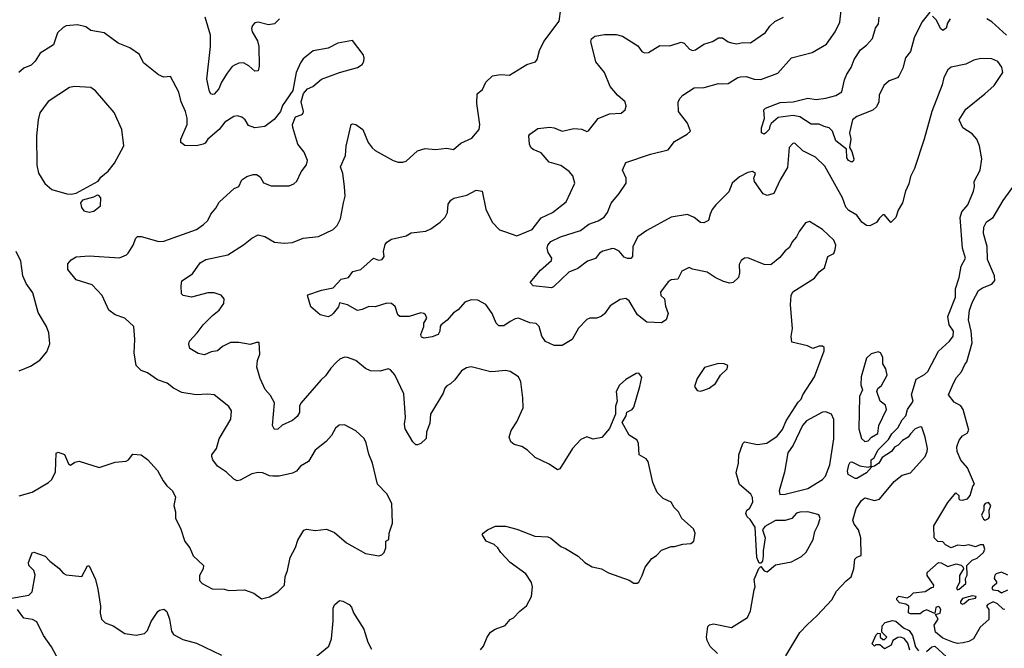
# Model space of a CAD drawing. Extents: x 1892934 to 2008621, y 567149 to 683290.
# Tile 165 of 256: x 1934719 to 1940772, y 624677 to 628540. Entities that reach past the tile are written whole.
import ezdxf

# ---------------------------------------------------------------- set-up
doc = ezdxf.new("R2010")
doc.units = 0

msp = doc.modelspace()

# ---------------------------------------------------------------- linework, layer by layer
at = {"layer": '0CON20XD'}
for points in [[(1937552.3, 624667.7), (1937570.8, 624689.2), (1937593.3, 624745), (1937614.1, 624775.9), (1937642.5, 624795), (1937702.9, 624817.1), (1937735, 624853.3), (1937755.8, 624864.2), (1937793.3, 624905), (1937835, 624936.7), (1937865.8, 624995), (1937871.4, 625055), (1937865, 625080), (1937830, 625135), (1937734.3, 625204.3), (1937676, 625265), (1937658, 625295), (1937635, 625314.2), (1937585.8, 625335), (1937562.5, 625375), (1937567.5, 625385), (1937595, 625404), (1937645, 625427.5), (1937705, 625428.1), (1937775, 625408.9), (1937885, 625365.6), (1937965, 625362.5), (1937985, 625352.7), (1938045, 625302), (1938075, 625290), (1938152.1, 625242.1), (1938193, 625203), (1938237.7, 625177.7), (1938295.6, 625165.6), (1938339.7, 625139.7), (1938465.7, 625095.7), (1938495, 625076.2), (1938515, 625076.2), (1938525, 625083.8), (1938545.5, 625124.5), (1938563.8, 625175), (1938605, 625227.5), (1938635, 625247.5), (1938665, 625280), (1938725, 625302.5), (1938745, 625302.5), (1938795, 625317.5), (1938845, 625320), (1938863.3, 625335), (1938866.2, 625345), (1938871.4, 625385), (1938861.3, 625411.3), (1938790, 625475), (1938768.8, 625515), (1938742.7, 625542.7), (1938725, 625573.8), (1938675, 625598), (1938638.6, 625635), (1938610.6, 625695), (1938582.9, 625825), (1938570.5, 625840.5), (1938528, 625865), (1938523.1, 625935), (1938515.4, 625955.4), (1938465, 625986.2), (1938422.5, 626065), (1938447.5, 626105), (1938451.7, 626128.3), (1938485, 626143.3), (1938495, 626157.5), (1938532, 626285), (1938543, 626343), (1938525, 626366.7), (1938510, 626365), (1938445, 626328.8), (1938407.3, 626292.7), (1938386.2, 626255), (1938392.5, 626195), (1938382.5, 626165), (1938382.5, 626115), (1938345, 626027.5), (1938297, 625973), (1938245, 625962.5), (1938205, 625976.7), (1938169.5, 625960.5), (1938116.7, 625905), (1938039.5, 625780.5), (1938025, 625772.5), (1937975, 625808.1), (1937888.3, 625848.3), (1937841.2, 625895), (1937805, 625916), (1937758.3, 625928.3), (1937738, 625945), (1937728, 625975), (1937740, 626015), (1937775, 626067.5), (1937813.5, 626155), (1937813.1, 626215), (1937799.7, 626315), (1937785, 626345.7), (1937735, 626376.9), (1937705, 626384.4), (1937645, 626376.7), (1937615, 626375.7), (1937495, 626405.8), (1937465, 626400.8), (1937435, 626382), (1937394.4, 626325.6), (1937368.3, 626301.7), (1937345, 626290), (1937333.3, 626275), (1937322, 626245), (1937245.4, 626115), (1937240.3, 626059.7), (1937220.8, 626005), (1937217.5, 625965), (1937185, 625936), (1937165, 625928), (1937155, 625928), (1937135, 625946), (1937089.2, 626025), (1937084.5, 626054.5), (1937090.5, 626095), (1937080.3, 626240.3), (1937025, 626356.7), (1936998.8, 626388.8), (1936985, 626393.3), (1936935, 626378.8), (1936875, 626382.5), (1936845, 626395.8), (1936785, 626444.3), (1936735, 626464.2), (1936715, 626466), (1936686.8, 626453.2), (1936665.5, 626434.5), (1936631.4, 626398.6), (1936598.6, 626351.4), (1936570, 626325), (1936447.3, 626182.7), (1936439.4, 626165), (1936439.2, 626125), (1936425, 626102), (1936395, 626077.1), (1936331.9, 626048.1), (1936305, 626022.9), (1936285, 626021.9), (1936273.8, 626045), (1936285.4, 626185), (1936260.4, 626230.4), (1936227.3, 626267.3), (1936197.8, 626335), (1936177.5, 626405), (1936180, 626445), (1936195.7, 626485), (1936190, 626555), (1936175, 626556.2), (1936135, 626544.2), (1936065, 626555.6), (1936015, 626555.8), (1935965, 626530.6), (1935935, 626505.6), (1935895, 626499.2), (1935855, 626480.8), (1935815, 626489.2), (1935765, 626520), (1935758.6, 626545), (1935762, 626565), (1935810, 626615), (1935847.1, 626665), (1935905, 626721.4), (1935945, 626755.6), (1935973.6, 626795), (1935976.7, 626825), (1935956.8, 626846.8), (1935915, 626860.4), (1935875, 626860.9), (1935775, 626835.4), (1935724.5, 626844.5), (1935713.6, 626855), (1935711.3, 626905), (1935716.5, 626935), (1935781.3, 626978.7), (1935828, 627045), (1935863.3, 627065), (1935997.5, 627095), (1936095, 627155.6), (1936145, 627198), (1936185, 627216.7), (1936225, 627208), (1936285, 627173.1), (1936345.7, 627165.7), (1936395, 627170.6), (1936462.4, 627197.6), (1936555, 627206.7), (1936645, 627250.8), (1936670.8, 627275), (1936692, 627315), (1936710, 627415), (1936720, 627455), (1936716.7, 627515), (1936704.6, 627595), (1936691.5, 627635), (1936722.5, 627705), (1936726.6, 627763.4), (1936756.7, 627895), (1936765, 627900), (1936785, 627896), (1936828.8, 627865), (1936861.9, 627785), (1936885, 627752.5), (1936905, 627735.8), (1937014.3, 627674.3), (1937045, 627663.8), (1937075, 627663.3), (1937095, 627670), (1937165, 627733.1), (1937212.4, 627747.6), (1937275, 627741.5), (1937345, 627749.4), (1937385, 627742.5), (1937430, 627780), (1937497.9, 627812.1), (1937543.8, 627865), (1937547.1, 627895), (1937528.6, 628025), (1937531.4, 628085), (1937565, 628110.8), (1937585, 628156), (1937626.3, 628193.7), (1937675, 628202.7), (1937730.8, 628199.2), (1937836.4, 628263.6), (1937889.3, 628280.7), (1937900, 628295), (1937915, 628350), (1937942, 628405), (1938035, 628530), (1938045.6, 628605)], [(1940195, 625995.6), (1940181.8, 625975), (1940146.8, 625953.2), (1940120.7, 625925), (1940097.2, 625912.8), (1940077.9, 625885), (1940020.9, 625849.1), (1940000.8, 625815), (1939975, 625796), (1939958.3, 625791.7), (1939926.2, 625755), (1939865, 625720), (1939855, 625720), (1939812.5, 625745), (1939807.5, 625765), (1939816.2, 625805), (1939825, 625820), (1939835, 625823.3), (1939885, 625797.1), (1939935, 625789.2), (1939954.1, 625795.9), (1939953.3, 625835), (1939972.6, 625847.4), (1939994.8, 625895), (1940060.8, 625959.2), (1940081, 625995), (1940117.6, 626032.4), (1940145, 626080.8), (1940167, 626105), (1940176.3, 626145), (1940212.5, 626195), (1940202, 626235), (1940230.1, 626329.9), (1940281.7, 626358.3), (1940302.4, 626377.6), (1940367.4, 626502.6), (1940436.2, 626563.8), (1940458.1, 626595), (1940460.9, 626625), (1940433.1, 626665), (1940425.3, 626715), (1940471.8, 626835), (1940471.5, 626885), (1940494.5, 626955), (1940506.9, 627025), (1940534.5, 627075), (1940514.7, 627135), (1940500.4, 627325), (1940512, 627358), (1940548.3, 627401.7), (1940583.1, 627486.9), (1940590, 627515), (1940588.1, 627545), (1940623.2, 627615), (1940634.4, 627685), (1940620.6, 627765), (1940604.4, 627805), (1940575, 627838.6), (1940518.1, 627875), (1940495.6, 627925), (1940535, 627990), (1940652.5, 628085), (1940710.8, 628135), (1940762.5, 628215), (1940757.9, 628247.9), (1940733.2, 628283.2), (1940695, 628299.2), (1940628.6, 628301.4), (1940585, 628290.8), (1940535, 628265.6), (1940445, 628248.9), (1940425, 628231.9), (1940400.8, 628185), (1940390.1, 628139.9), (1940327.7, 627975), (1940278.8, 627805), (1940219.6, 627625), (1940194.8, 627575.2), (1940185, 627530), (1940164.3, 627485.7), (1940147.3, 627415), (1940120, 627370), (1940106.5, 627325), (1940075, 627292.5), (1940035, 627340), (1940025, 627340), (1940002.3, 627317.7), (1939985.8, 627294.2), (1939945, 627272), (1939925, 627274), (1939897.1, 627295), (1939865, 627338.6), (1939817.3, 627367.3), (1939797.3, 627387.3), (1939778.2, 627445), (1939669.5, 627639.5), (1939610.8, 627695), (1939533.3, 627733.3), (1939485, 627780), (1939471.7, 627778.3), (1939448.8, 627755), (1939438.8, 627631.2), (1939393.5, 627556.5), (1939355, 627470.8), (1939315, 627460), (1939290, 627470), (1939236.7, 627545), (1939233.3, 627565), (1939242.5, 627595), (1939225, 627605.8), (1939195, 627600.8), (1939145, 627574.4), (1939098.8, 627535), (1939078.8, 627481.2), (1938998.3, 627401.7), (1938976.1, 627373.9), (1938964.4, 627344.4), (1938953.1, 627305), (1938925, 627290.4), (1938905, 627293.8), (1938865, 627324.6), (1938825, 627342.2), (1938725, 627326.5), (1938575, 627244.4), (1938520, 627205), (1938488.8, 627145), (1938487.1, 627085), (1938477.1, 627072.9), (1938455, 627072.5), (1938435, 627080.5), (1938405, 627116.7), (1938375, 627132.2), (1938364.2, 627134.2), (1938305, 627117.1), (1938284.4, 627105), (1938258.4, 627071.6), (1938210, 627055), (1938149.4, 627010.6), (1938095, 626988.6), (1938001.7, 626898.3), (1937988.3, 626891.7), (1937875, 626904), (1937856.7, 626925), (1937920.5, 626999.5), (1937989.3, 627060.7), (1937990.6, 627075), (1937968.3, 627108.3), (1937961.6, 627135), (1937965.3, 627155), (1937983.7, 627176.3), (1938044.4, 627205), (1938166.6, 627243.4), (1938217.6, 627282.4), (1938275, 627302.9), (1938313, 627327), (1938332.2, 627355), (1938355, 627411.9), (1938405, 627471.4), (1938447.5, 627535), (1938447.5, 627565), (1938424.2, 627615), (1938445, 627662.5), (1938596.9, 627713.1), (1938705, 627740.6), (1938745, 627790.8), (1938823.2, 627836.8), (1938843.8, 627855), (1938825, 627904), (1938769.4, 627975), (1938767, 628033), (1938777.5, 628055), (1938796.2, 628075), (1938865, 628120), (1938927.3, 628122.7), (1939015, 628146.7), (1939036.4, 628146.4), (1939075, 628148), (1939133.3, 628185), (1939151.1, 628188.9), (1939185, 628189.7), (1939235, 628173.6), (1939275, 628171.9), (1939379.3, 628210.7), (1939464.5, 628305.5), (1939591.1, 628338.9), (1939680.2, 628389.8), (1939733.3, 628465), (1939761.2, 628525), (1939772.5, 628615)], [(1940315, 628586.2), (1940265, 628523.6), (1940218.3, 628428.3), (1940195.7, 628344.3), (1940164.1, 628305), (1940148.6, 628241.4), (1940125, 628191.9), (1940115, 628182.2), (1940065, 628164.7), (1940030.9, 628135), (1940003.1, 628075), (1940001.1, 628035), (1939986.6, 628003.4), (1939965, 627983.9), (1939865, 627944), (1939840, 627925), (1939820.3, 627845), (1939828.4, 627805), (1939820, 627755), (1939835, 627730), (1939846.7, 627685), (1939845, 627673.3), (1939835, 627663.8), (1939815, 627674), (1939805, 627690), (1939802, 627745), (1939736.4, 627795), (1939715.8, 627855), (1939695, 627875.7), (1939665, 627882.5), (1939635, 627898.2), (1939585, 627897.1), (1939515, 627942.1), (1939475, 627951.7), (1939381.7, 627938.3), (1939339.1, 627900.9), (1939331.8, 627885), (1939326, 627865), (1939305, 627842.5), (1939295, 627836.7), (1939280, 627845), (1939278.8, 627875), (1939297.9, 627932.1), (1939294.2, 627985), (1939304.4, 627995.6), (1939395, 628030), (1939475, 628035.4), (1939565, 628058.1), (1939615, 628048.6), (1939675, 628057.9), (1939735.7, 628074.3), (1939773.4, 628096.6), (1939789.4, 628170.6), (1939803.3, 628205), (1939830.4, 628245), (1939849.5, 628295), (1939888.2, 628355), (1939925, 628383.3), (1939962.2, 628425), (1939981.4, 628488.6), (1939998, 628515), (1940003.1, 628555)], [(1936315.7, 628545), (1936285, 628514.2), (1936247.7, 628507.7), (1936185, 628523.8), (1936165, 628520), (1936150, 628505), (1936144.3, 628485), (1936147.1, 628465), (1936180.2, 628410.2), (1936188.9, 628375), (1936191.8, 628255), (1936184.3, 628225.7), (1936165, 628223.3), (1936126.9, 628256.9), (1936095, 628273.6), (1936065, 628271.8), (1936038.8, 628261.2), (1936025, 628251.8), (1935995, 628211.9), (1935959.1, 628155), (1935942.2, 628115), (1935915, 628082.5), (1935905, 628079.2), (1935893.6, 628083.6), (1935885, 628098.8), (1935869.6, 628175), (1935891.2, 628375), (1935892.5, 628445), (1935860, 628555)], [(1939010, 624645), (1938965, 624687.1), (1938945.7, 624725), (1938940.8, 624745), (1938950, 624810), (1938959.3, 624820.7), (1938985, 624827.5), (1939095, 624804.2), (1939193.3, 624865), (1939212.6, 624907.4), (1939234.8, 625035.2), (1939240.3, 625055), (1939235, 625100), (1939262.3, 625167.7), (1939275, 625180), (1939295, 625152.5), (1939315, 625146.7), (1939365, 625190), (1939465, 625207.5), (1939525, 625241.2), (1939555, 625266.7), (1939597.1, 625345), (1939607.1, 625395), (1939628.1, 625435), (1939640, 625475), (1939635, 625492), (1939625, 625498.5), (1939564.8, 625514.8), (1939515, 625513.9), (1939495, 625506.1), (1939466.5, 625473.5), (1939425, 625462.5), (1939365, 625461.1), (1939300, 625425), (1939285.8, 625405), (1939302.7, 625355), (1939289.4, 625275), (1939290.8, 625245), (1939285, 625212.5), (1939275, 625200), (1939265, 625200), (1939250.9, 625235), (1939240.9, 625420.9), (1939208.9, 625468.9), (1939191.4, 625485), (1939183.5, 625505), (1939188.6, 625525), (1939205, 625536.5), (1939226.2, 625573.8), (1939225, 625604), (1939214.6, 625624.6), (1939145, 625684), (1939124.4, 625755), (1939138.7, 625815), (1939141.2, 625865), (1939165.8, 625935), (1939175.8, 625945.8), (1939255, 625930), (1939312.9, 625937.1), (1939375, 625980), (1939408.8, 626021.2), (1939432, 626075), (1939505, 626189.1), (1939523.1, 626206.9), (1939534.7, 626235), (1939605.3, 626344.7), (1939665.4, 626505), (1939664.3, 626524.3), (1939655, 626534), (1939635, 626534), (1939595, 626520), (1939563.3, 626535), (1939467, 626557), (1939463, 626593), (1939470.9, 626640.9), (1939457.1, 626787.1), (1939461.4, 626845), (1939472.6, 626867.4), (1939605, 626950.8), (1939635, 626990), (1939666.2, 627013.8), (1939688, 627085), (1939725, 627103.3), (1939733.3, 627126.7), (1939736.5, 627155), (1939724.4, 627185), (1939655, 627250), (1939575, 627298.8), (1939549.5, 627290.5), (1939511.2, 627238.8), (1939494.2, 627205), (1939468, 627175), (1939451.2, 627138.8), (1939425, 627118.8), (1939392.7, 627077.3), (1939336.5, 627033.5), (1939295, 627034.5), (1939195, 627076), (1939175, 627073.3), (1939155, 627060), (1939142, 627035), (1939144.2, 626985), (1939137.5, 626955), (1939105, 626923.8), (1939085, 626920), (1939045, 626930.8), (1938995, 626954.4), (1938945, 626988.6), (1938855, 627007.5), (1938833.9, 627016.1), (1938789.2, 626995), (1938765.8, 626944.2), (1938725, 626940), (1938705, 626929.2), (1938659.4, 626865), (1938660.8, 626845), (1938683.3, 626823.3), (1938688.8, 626778.8), (1938706.2, 626735), (1938692.5, 626695), (1938665, 626677.5), (1938575, 626680), (1938517.5, 626725), (1938465, 626812.5), (1938445, 626826.9), (1938409.7, 626820.3), (1938349.1, 626780.9), (1938315, 626732.5), (1938294.5, 626715.5), (1938265.5, 626704.5), (1938225, 626705.7), (1938205, 626698), (1938155.3, 626644.7), (1938116.5, 626573.5), (1938055, 626536.7), (1938005, 626538.2), (1937951.6, 626561.6), (1937928.9, 626595), (1937913.4, 626653.4), (1937895, 626672), (1937855, 626676), (1937785, 626705.8), (1937765, 626702), (1937735, 626684.2), (1937695, 626659.2), (1937665, 626658), (1937649.2, 626675), (1937623.6, 626733.6), (1937585, 626789.4), (1937535.6, 626815.6), (1937495, 626818.5), (1937455, 626803.1), (1937415, 626755.8), (1937385, 626739.2), (1937346.8, 626693.2), (1937310, 626665), (1937303.3, 626655), (1937302.5, 626625), (1937291.2, 626605), (1937255, 626590), (1937205, 626582), (1937189.5, 626589.5), (1937186, 626605), (1937202.5, 626655), (1937202.5, 626675), (1937221.2, 626705), (1937213.8, 626725), (1937202.5, 626735), (1937185, 626738), (1937114.3, 626715.7), (1937055.7, 626715.7), (1937044.3, 626725), (1937027.6, 626777.6), (1937005, 626795.6), (1936975, 626797.9), (1936905, 626774.7), (1936865, 626776.4), (1936825, 626758.5), (1936795, 626752.9), (1936735, 626787.1), (1936685, 626800), (1936678, 626775), (1936645.7, 626735), (1936635, 626722.9), (1936615, 626714.5), (1936565.6, 626725.6), (1936508.8, 626775), (1936487.5, 626845), (1936490.7, 626849.3), (1936575, 626877.5), (1936645, 626891.2), (1936695.9, 626944.1), (1936740, 626955), (1936767.5, 626992.5), (1936816.2, 627005), (1936895, 627074), (1936925, 627062.5), (1936947.5, 627065), (1936960, 627085), (1936955.8, 627115), (1936965, 627157.5), (1936975, 627173.3), (1937005, 627191.2), (1937095, 627212), (1937125, 627230), (1937215, 627239.6), (1937245.9, 627254.1), (1937304.2, 627295), (1937334.5, 627325.5), (1937349.2, 627355), (1937353.7, 627406.3), (1937369.8, 627430.2), (1937387.2, 627442.8), (1937468.1, 627461.9), (1937525, 627491.4), (1937562.5, 627485), (1937583.8, 627375), (1937623.3, 627295), (1937668.6, 627248.6), (1937698.6, 627238.6), (1937775, 627211.5), (1937868.9, 627251.1), (1937925, 627322.2), (1937995, 627353.8), (1938078.8, 627421.2), (1938132, 627535), (1938119.2, 627579.2), (1938097.7, 627607.7), (1938045, 627642.7), (1937975, 627663.3), (1937925, 627721.8), (1937875, 627742.7), (1937862.2, 627755), (1937853.3, 627775), (1937850, 627825), (1937855, 627836.7), (1937905, 627871.2), (1937978.3, 627878.3), (1938005, 627875.8), (1938055, 627854.5), (1938125, 627870.5), (1938175, 627866.9), (1938205, 627853.3), (1938215, 627857.5), (1938275, 627932), (1938345, 627961.2), (1938416.7, 627965), (1938442, 627985), (1938448.3, 628008.3), (1938440.8, 628035), (1938394.3, 628075), (1938349.3, 628129.3), (1938315, 628214.2), (1938261.6, 628281.6), (1938230.4, 628405), (1938235, 628422.5), (1938255, 628438.1), (1938315, 628448), (1938385, 628448), (1938425, 628439.2), (1938519.1, 628379.1), (1938544, 628345), (1938560, 628335), (1938585, 628338.8), (1938655, 628380.8), (1938715, 628378.8), (1938785, 628402), (1938805, 628396.2), (1938837.9, 628357.9), (1938855, 628350), (1938873.8, 628355), (1938925, 628389.5), (1938977.5, 628405), (1939015, 628428.8), (1939038.8, 628428.8), (1939073.8, 628403.8), (1939095, 628396.6), (1939127.8, 628392.2), (1939165, 628400), (1939211.9, 628398.1), (1939305, 628461.2), (1939330.7, 628499.3), (1939362.1, 628527.9), (1939415, 628554.2)], [(1940438.8, 628545), (1940422.3, 628517.7), (1940415, 628487.5), (1940395, 628472.5), (1940380, 628485), (1940355, 628537.5), (1940331.7, 628561.7)], [(1940785, 628443.8), (1940695, 628527.5), (1940665, 628544.4)], [(1935305, 625821.2), (1935373, 625827), (1935386.7, 625835), (1935415, 625870), (1935465, 625866.2), (1935505, 625836.7), (1935565, 625770), (1935601.2, 625705), (1935623.8, 625675), (1935658.8, 625645), (1935677.5, 625605), (1935666.8, 625555), (1935676.6, 625515), (1935676.2, 625475), (1935707.2, 625415), (1935733.2, 625333.2), (1935764.2, 625295), (1935786, 625245), (1935849.2, 625185), (1935846, 625165), (1935823.8, 625125), (1935825, 625092.5), (1935840, 625075), (1935902.1, 625042.1), (1935975, 625039.2), (1936005, 625031.2), (1936100, 625035), (1936157.5, 625015), (1936205, 624980), (1936255, 624993.3), (1936306.1, 625023.9), (1936346.7, 625065), (1936350, 625115), (1936366, 625155), (1936382, 625235), (1936414.6, 625295.4), (1936429.3, 625340.7), (1936465, 625403.3), (1936485, 625408.8), (1936535, 625400), (1936605, 625409.2), (1936655, 625387.5), (1936728.8, 625325), (1936845, 625258.6), (1936926.1, 625243.9), (1936945, 625250), (1936960, 625265), (1936970, 625295), (1936970, 625335), (1936987.5, 625345), (1936990, 625385), (1937010, 625445), (1937007.3, 625567.3), (1936976.8, 625626.8), (1936918, 625685), (1936888, 625815), (1936865, 625870), (1936848.7, 625938.7), (1936836.5, 625966.5), (1936785, 626012.5), (1936715, 626050), (1936682.7, 626047.3), (1936660.9, 626029.1), (1936635.8, 625985), (1936603.2, 625946.8), (1936536, 625895), (1936493.8, 625825), (1936444.2, 625795.8), (1936420, 625765), (1936395, 625752.5), (1936315, 625734), (1936275, 625734), (1936255, 625736.2), (1936214.1, 625754.1), (1936185, 625757.5), (1936145, 625749.2), (1936075, 625710), (1936055, 625706.2), (1936035.9, 625715.9), (1935989.5, 625759.5), (1935934, 625795), (1935906.7, 625835), (1935900, 625855), (1935900, 625865), (1935928.8, 625905), (1935945, 625963.3), (1936016, 626085), (1936020, 626135), (1936005, 626163.3), (1935915, 626234.2), (1935875, 626239.2), (1935804.4, 626234.4), (1935715, 626248.6), (1935664, 626275), (1935626.2, 626305), (1935565, 626326.7), (1935505, 626368.7), (1935465, 626384.5), (1935435, 626413.9), (1935422.4, 626492.4), (1935426.1, 626575), (1935421.1, 626655), (1935365, 626704.4), (1935305, 626726), (1935267.5, 626755), (1935225.6, 626845), (1935165, 626910.8), (1935065, 626940.9), (1935015.6, 627005), (1935015, 627038.8), (1935035, 627064.2), (1935065, 627081.4), (1935145, 627088.8), (1935333.3, 627076.7), (1935375, 627094.2), (1935386, 627105), (1935416.3, 627153.7), (1935432.3, 627197.7), (1935442.7, 627207.3), (1935465, 627207.3), (1935575, 627177.1), (1935605, 627178.1), (1935805, 627249.6), (1935849.1, 627280.9), (1935876.2, 627305), (1935893.1, 627345), (1935925, 627382), (1935945, 627418.6), (1936037.6, 627502.4), (1936066.7, 627515), (1936083.8, 627555), (1936115, 627576), (1936155, 627588.8), (1936175, 627588), (1936196.2, 627575), (1936217.5, 627537.5), (1936265, 627519.4), (1936375, 627518.8), (1936405, 627531.2), (1936422.7, 627547.3), (1936448.9, 627605), (1936481.8, 627648.2), (1936489.2, 627675), (1936468.6, 627725), (1936428, 627775), (1936397, 627877), (1936396.7, 627895), (1936415, 627942.5), (1936455, 627956.7), (1936461.2, 627965), (1936463.8, 627975), (1936448.8, 628035), (1936463, 628087), (1936487.5, 628115), (1936520.5, 628129.5), (1936575, 628173.8), (1936684.2, 628215.8), (1936795, 628246.7), (1936825, 628263.3), (1936835, 628282.5), (1936836.7, 628305), (1936830, 628325), (1936765, 628411.2), (1936675, 628396.2), (1936614.4, 628365.6), (1936522.4, 628347.6), (1936461.3, 628298.7), (1936444.5, 628275.5), (1936418, 628215), (1936397.5, 628105), (1936335, 628012.5), (1936321.2, 627975), (1936283, 627927), (1936225, 627884), (1936165, 627875.7), (1936125, 627888.8), (1936104.1, 627924.1), (1936085, 627941.2), (1936058.8, 627948.8), (1936035, 627945.7), (1935979.8, 627910.2), (1935944.6, 627865.4), (1935875.4, 627804.6), (1935859.3, 627780.7), (1935845.9, 627774.1), (1935805, 627764.6), (1935735, 627766), (1935708.8, 627785), (1935710, 627805), (1935747.5, 627895), (1935749.1, 627935), (1935737.3, 627975), (1935711.9, 628035), (1935696.2, 628095), (1935645, 628190), (1935605, 628186.7), (1935571.7, 628201.7), (1935480, 628275), (1935455.8, 628325.8), (1935395, 628367.5), (1935323.3, 628395), (1935238.5, 628458.5), (1935155, 628474.2), (1935125, 628496), (1935075, 628508), (1935005, 628502), (1934985, 628492), (1934950.3, 628459.7), (1934927.5, 628385), (1934845, 628334.3), (1934813.6, 628285), (1934789.6, 628260.4), (1934745, 628242.1), (1934714.2, 628215.8)], [(1935035, 627466.5), (1935065, 627473.5), (1935201.9, 627548.1), (1935217.9, 627572.1), (1935262.1, 627607.9), (1935302, 627658), (1935358.1, 627765), (1935345.6, 627865.6), (1935299.7, 627969.7), (1935185, 628102), (1935155, 628122.9), (1935055, 628128.6), (1935025, 628122.9), (1934894, 628036), (1934843.4, 627966.6), (1934832.5, 627925), (1934821.5, 627825), (1934823.6, 627645), (1934835, 627596.7), (1934872.2, 627532.2), (1934915.6, 627495.6), (1935008.6, 627468.6), (1935035, 627466.5)], [(1940776.7, 624915), (1940765, 624916.4), (1940729.8, 624949.8), (1940705, 624961.2), (1940670.8, 624945), (1940663.8, 624935), (1940677.5, 624915), (1940677.3, 624852.7), (1940624, 624806), (1940582.2, 624735), (1940555, 624718.9), (1940518.9, 624711.1), (1940485, 624705.7), (1940455, 624713.6), (1940395, 624738.9), (1940350, 624775), (1940341.2, 624818.8), (1940366.2, 624855), (1940350, 624885), (1940377.5, 624892.5), (1940382.5, 624915), (1940375, 624930), (1940365, 624934.2), (1940352.5, 624927.5), (1940345, 624890), (1940295, 624912.9), (1940275, 624905.8), (1940255, 624888), (1940195, 624888), (1940184, 624895), (1940186, 624936), (1940167.5, 624947.5), (1940127.5, 624955), (1940111.2, 624975), (1940111.2, 624985), (1940125, 624996), (1940175, 624986.7), (1940193.8, 624996.2), (1940215, 625018), (1940285, 625026.4), (1940325, 625051.2), (1940337.5, 625052.5), (1940340, 625065), (1940297.5, 625125), (1940298.3, 625141.7), (1940367, 625203), (1940385, 625202.5), (1940425, 625179.2), (1940476.3, 625196.3), (1940506.5, 625186.5), (1940520, 625175), (1940521.2, 625165), (1940496.5, 625125), (1940498, 625082), (1940478, 625045), (1940485, 625036.2), (1940495, 625040.8), (1940535.4, 625074.6), (1940532.9, 625105), (1940543.6, 625126.4), (1940541.2, 625185), (1940575, 625217.5), (1940605, 625230.8), (1940645, 625265.6), (1940653.6, 625285), (1940645, 625313.3), (1940625, 625312.5), (1940595, 625300.6), (1940555, 625312.5), (1940524.5, 625305.5), (1940485, 625311.4), (1940445, 625293.8), (1940411.8, 625311.8), (1940395, 625330), (1940363, 625333), (1940340.8, 625355), (1940340, 625430), (1940425, 625572.5), (1940475, 625632.5), (1940492.5, 625615), (1940492.5, 625595), (1940499.3, 625589.3), (1940516.1, 625586.1), (1940545.3, 625594.7), (1940562.7, 625615), (1940578, 625672), (1940588.8, 625685), (1940545.7, 625785), (1940505, 625832), (1940483.5, 625885), (1940480.9, 625915), (1940495, 625956), (1940515, 625981.4), (1940545, 625998.6), (1940553.6, 626016.4), (1940519.6, 626145), (1940505, 626166.2), (1940465, 626189.1), (1940428.9, 626235), (1940460.8, 626305), (1940478.6, 626341.4), (1940508.9, 626375), (1940529.3, 626420.7), (1940543, 626437), (1940575.6, 626554.4), (1940568.9, 626625), (1940552.9, 626695), (1940559.4, 626755), (1940576.5, 626805), (1940614.3, 626875.7), (1940637.4, 626892.6), (1940696.2, 626913.8), (1940713.8, 626936.2), (1940711.9, 626965), (1940669, 627065), (1940666.4, 627145), (1940644.2, 627225), (1940646.7, 627265), (1940663, 627297), (1940704.1, 627325), (1940765, 627429.4), (1940856.9, 627555)], [(1935145, 627357.5), (1935175, 627363.8), (1935216, 627395), (1935216.7, 627445), (1935205, 627460), (1935195, 627462), (1935171.5, 627448.5), (1935105, 627430.6), (1935092.5, 627415), (1935098, 627385), (1935113.3, 627365), (1935145, 627357.5)], [(1934715, 626382), (1934785, 626411.2), (1934842.3, 626447.7), (1934885, 626497.5), (1934903, 626547), (1934898.8, 626615), (1934884, 626655), (1934831.2, 626741.2), (1934800.3, 626860.3), (1934759.1, 626919.1), (1934738.6, 626965), (1934725.7, 627055.7), (1934697.8, 627115)], [(1939915, 625948), (1939935, 625951.2), (1939955.7, 625974.3), (1939995, 625996.2), (1940001.4, 626045), (1940047.7, 626145), (1940041.4, 626171.4), (1940010, 626195), (1939989.4, 626255), (1939995, 626273.8), (1940017.6, 626292.4), (1940052.5, 626355), (1940044.4, 626394.4), (1940025.7, 626425), (1940025.8, 626465.8), (1940011.7, 626491.7), (1939997.7, 626497.7), (1939953.7, 626486.3), (1939925, 626459.4), (1939891.8, 626345), (1939890.5, 626295), (1939900, 626265), (1939882.9, 626225), (1939878.6, 626025), (1939895, 625966.9), (1939915, 625948)], [(1938905, 626256.7), (1938925, 626263.3), (1938957.5, 626275), (1938995.9, 626304.1), (1939027.5, 626355), (1939067.5, 626395), (1939072.5, 626415), (1939050, 626425), (1939016.2, 626426.2), (1938928.3, 626401.7), (1938883.3, 626335), (1938867.5, 626285), (1938885, 626260), (1938905, 626256.7)], [(1939392.5, 625622.5), (1939425, 625623.4), (1939565, 625658.3), (1939655, 625714.2), (1939673.4, 625735), (1939700.6, 625805), (1939724.2, 625964.2), (1939723.6, 626083.6), (1939710, 626115), (1939675, 626130), (1939655, 626127.5), (1939556.7, 626075), (1939532.5, 626045), (1939474, 625925), (1939442.4, 625877.6), (1939421.9, 625758.1), (1939388.8, 625645), (1939392.5, 625622.5)], [(1939429.4, 624630.6), (1939515.5, 624774.5), (1939559.4, 624820.6), (1939622.4, 624877.6), (1939711.2, 624975), (1939741.4, 625028.6), (1939799.4, 625090.6), (1939830.8, 625115), (1939848, 625165), (1939854, 625225), (1939865, 625236.7), (1939892.5, 625247.5), (1939890, 625355), (1939875.5, 625405), (1939848.5, 625438.5), (1939840.8, 625465), (1939861.8, 625535), (1939895.3, 625584.7), (1939915, 625600.8), (1939975, 625584.1), (1940005, 625592.5), (1940095, 625702.2), (1940145, 625740.6), (1940195, 625754.4), (1940286.2, 625855), (1940298.9, 625885), (1940299.5, 625905), (1940286.9, 625975), (1940266, 626035), (1940255, 626037.5), (1940225, 626024.7), (1940195, 625995.6)], [(1934715, 625614.4), (1934795, 625635.6), (1934895.4, 625694.6), (1934916.4, 625713.6), (1934938.7, 625761.3), (1934943.8, 625875), (1934955, 625882.5), (1934995, 625867.5), (1935019.3, 625809.3), (1935031.2, 625801.2), (1935058.6, 625821.4), (1935085, 625827.1), (1935207.3, 625787.3), (1935305, 625821.2)], [(1940655, 625464.2), (1940675, 625474.5), (1940681.5, 625485), (1940679.6, 625525), (1940688.9, 625555), (1940675, 625572), (1940655, 625566), (1940647.1, 625555), (1940646.7, 625525), (1940631.4, 625495), (1940645, 625470), (1940655, 625464.2)], [(1934645, 624980.6), (1934775, 625003.8), (1934796.1, 625023.9), (1934813.9, 625126.1), (1934805.6, 625155.6), (1934775.8, 625185), (1934773, 625203), (1934795, 625262.5), (1934805, 625266.7), (1934875, 625243.3), (1934903, 625213), (1934958.9, 625168.9), (1934985, 625137.5), (1935005, 625127.1), (1935101.7, 625118.3), (1935135, 625182.5), (1935145, 625182.5), (1935185, 625100), (1935199.1, 625039.1), (1935216.2, 624935), (1935212.6, 624892.6), (1935220.8, 624855), (1935245, 624834), (1935294.2, 624814.2), (1935365, 624767.3), (1935435, 624758.2), (1935485, 624766.8), (1935504, 624785), (1935527.9, 624842.1), (1935567.5, 624902.5), (1935578.1, 624911.9), (1935605, 624916.9), (1935623.6, 624903.6), (1935640.4, 624855), (1935651.3, 624781.3), (1935665, 624760.5), (1935721.5, 624731.5), (1935805, 624707.6), (1935958.9, 624635)], [(1940795, 625125.4), (1940755, 625144.3), (1940722.5, 625135), (1940713.6, 625126.4), (1940710.8, 625105), (1940725.5, 625085.5), (1940724.4, 625075), (1940699.4, 625055), (1940695.5, 625045), (1940701.9, 625035), (1940735, 625032.2), (1940755, 625017.1), (1940795, 625036.2)], [(1936495, 624587.1), (1936619.3, 624690.7), (1936636.5, 624735), (1936646.7, 624845), (1936645.8, 624924.2), (1936655, 624943.3), (1936685, 624970), (1936705, 624966.7), (1936745, 624946.2), (1936759.7, 624929.7), (1936770, 624895), (1936833.8, 624795), (1936860, 624715), (1936881.7, 624671.7)], [(1940515, 624948.8), (1940525, 624952), (1940553.6, 624976.4), (1940595, 624984), (1940600, 624995), (1940575, 624999.2), (1940515, 624982), (1940502.5, 624965), (1940503.8, 624955), (1940515, 624948.8)], [(1934956.2, 624606.2), (1934914.7, 624685), (1934864.3, 624754.3), (1934825, 624840), (1934796.7, 624853.3), (1934745, 624861.4), (1934705, 624914.4)], [(1940191.4, 624665), (1940178.9, 624708.9), (1940157.6, 624737.6), (1940135, 624746), (1940117.1, 624742.9), (1940087.5, 624725), (1940077.5, 624695), (1940035, 624673.3), (1940007, 624697), (1939982.5, 624697.5), (1939975, 624690), (1939960, 624705), (1939985, 624760), (1939995, 624770), (1940008.3, 624768.3), (1940010, 624745), (1940025, 624730), (1940035, 624730), (1940050, 624745), (1940020, 624775), (1940022.5, 624815), (1940040, 624835), (1940085, 624846.7), (1940105, 624843.3), (1940152.5, 624802.5), (1940188, 624785), (1940208.8, 624755), (1940225.8, 624685.8), (1940245, 624661.2)], [(1940295, 624656.7), (1940326.7, 624685), (1940345, 624690), (1940417.5, 624625)]]:
    msp.add_lwpolyline(points, dxfattribs=at)

doc.saveas('drawing.dxf')
